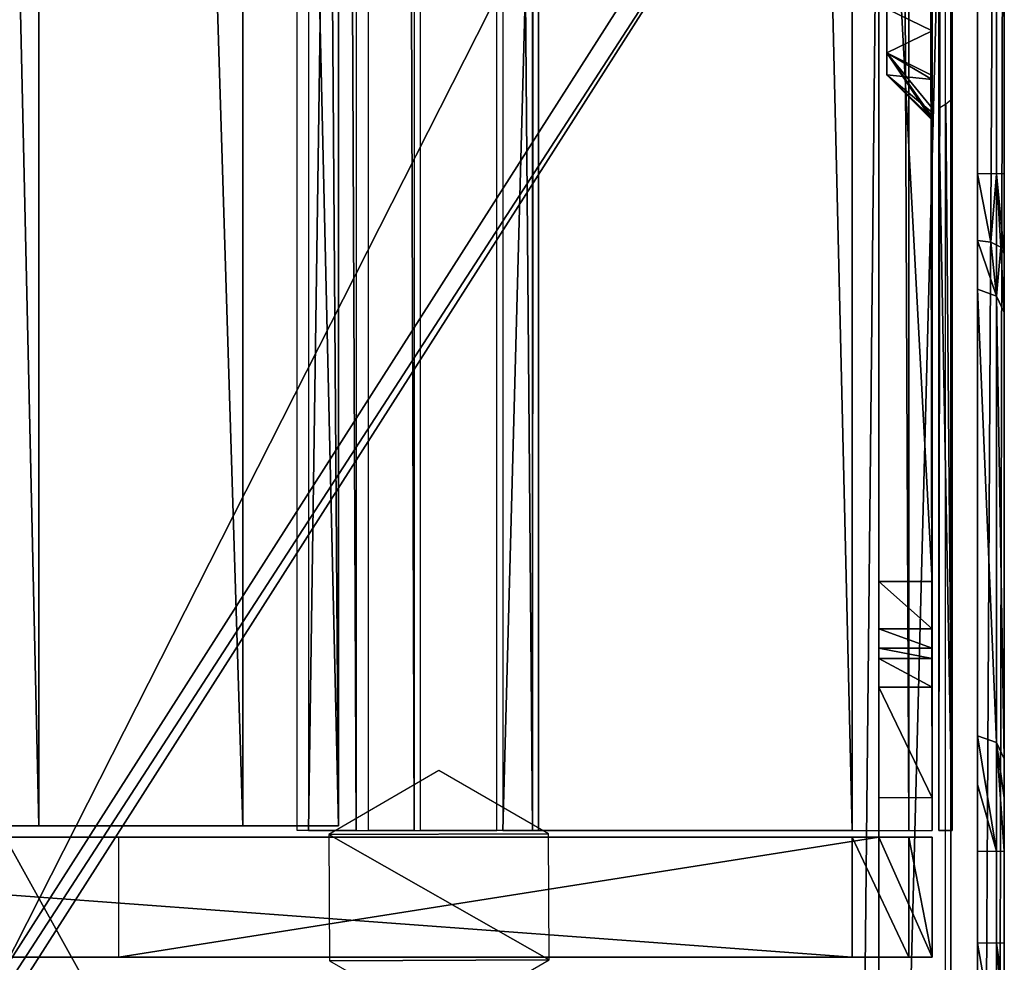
# Model space of a CAD drawing. Header units: millimetres. Extents: x -52 to 137, y -753 to 253.
# Tile 48 of 100: x -1 to 36, y -252 to -217. Entities that reach past the tile are written whole.
import ezdxf

# ---------------------------------------------------------------- set-up
doc = ezdxf.new("R2010")
doc.units = ezdxf.units.MM
doc.header["$LTSCALE"] = 65.185185
for name, color, linetype in [('1081', 7, 'CONTINUOUS'), ('1082', 7, 'CONTINUOUS'), ('1083', 7, 'CONTINUOUS'), ('1084', 7, 'CONTINUOUS'), ('1085', 7, 'CONTINUOUS'), ('1086', 7, 'CONTINUOUS'), ('1087', 7, 'CONTINUOUS'), ('1092', 7, 'CONTINUOUS'), ('1099', 7, 'CONTINUOUS'), ('1100', 7, 'CONTINUOUS'), ('1101', 7, 'CONTINUOUS'), ('1102', 7, 'CONTINUOUS'), ('1103', 7, 'CONTINUOUS'), ('1104', 7, 'CONTINUOUS'), ('1105', 7, 'CONTINUOUS'), ('1110', 7, 'CONTINUOUS'), ('1111', 7, 'CONTINUOUS'), ('1112', 7, 'CONTINUOUS'), ('1113', 7, 'CONTINUOUS'), ('1114', 7, 'CONTINUOUS'), ('1115', 7, 'CONTINUOUS'), ('1116', 7, 'CONTINUOUS'), ('1117', 7, 'CONTINUOUS'), ('1118', 7, 'CONTINUOUS'), ('1254', 7, 'CONTINUOUS'), ('1257', 7, 'CONTINUOUS'), ('1260', 7, 'CONTINUOUS'), ('1261', 7, 'CONTINUOUS'), ('1262', 7, 'CONTINUOUS'), ('1263', 7, 'CONTINUOUS'), ('1264', 7, 'CONTINUOUS'), ('1327', 7, 'CONTINUOUS'), ('1328', 7, 'CONTINUOUS'), ('1329', 7, 'CONTINUOUS'), ('264', 7, 'CONTINUOUS'), ('265', 7, 'CONTINUOUS'), ('266', 7, 'CONTINUOUS'), ('268', 7, 'CONTINUOUS'), ('372', 7, 'CONTINUOUS'), ('373', 7, 'CONTINUOUS'), ('374', 7, 'CONTINUOUS'), ('375', 7, 'CONTINUOUS'), ('376', 7, 'CONTINUOUS'), ('377', 7, 'CONTINUOUS'), ('378', 7, 'CONTINUOUS'), ('383', 7, 'CONTINUOUS'), ('384', 7, 'CONTINUOUS'), ('385', 7, 'CONTINUOUS'), ('395', 7, 'CONTINUOUS'), ('396', 7, 'CONTINUOUS'), ('421', 7, 'CONTINUOUS'), ('422', 7, 'CONTINUOUS'), ('423', 7, 'CONTINUOUS'), ('424', 7, 'CONTINUOUS'), ('435', 7, 'CONTINUOUS'), ('446', 7, 'CONTINUOUS')]:
    doc.layers.add(name, color=color, linetype=linetype)

msp = doc.modelspace()

# ---------------------------------------------------------------- linework, layer by layer
at = {"layer": '1081', "color": 7, "linetype": 'Continuous'}
for points in [[(17.399, 247.5, 41.044), (17.399, -247.5, 41.044), (30.5, 247.5, 41.044), (17.399, 247.5, 41.044)], [(30.5, 247.5, 41.044), (17.399, -247.5, 41.044), (30.5, -247.5, 41.044), (30.5, 247.5, 41.044)]]:
    msp.add_3dface(points, dxfattribs=at)
at = {"layer": '1082', "color": 7, "linetype": 'Continuous'}
for points in [[(30.5, 247.5, 41.044), (30.5, -247.5, 41.044), (32.621, -247.5, 40.166), (30.5, 247.5, 41.044)], [(32.621, 247.5, 40.166), (30.5, 247.5, 41.044), (32.621, -247.5, 40.166), (32.621, 247.5, 40.166)], [(33.5, 247.5, 38.044), (32.621, 247.5, 40.166), (33.5, -247.5, 38.044), (33.5, 247.5, 38.044)], [(33.5, -247.5, 38.044), (32.621, 247.5, 40.166), (32.621, -247.5, 40.166), (33.5, -247.5, 38.044)]]:
    msp.add_3dface(points, dxfattribs=at)
at = {"layer": '1083', "color": 7, "linetype": 'Continuous'}
for points in [[(33.5, 247.5, 38.044), (33.5, -247.5, 38.044), (33.5, 247.5, 36.544), (33.5, 247.5, 38.044)], [(33.5, 247.5, 36.544), (33.5, -247.5, 38.044), (33.5, -247.5, 36.544), (33.5, 247.5, 36.544)]]:
    msp.add_3dface(points, dxfattribs=at)
at = {"layer": '1084', "color": 7, "linetype": 'Continuous'}
for points in [[(33.5, -247.5, 30.544), (33.5, 247.5, 30.544), (33.5, -247.5, 33.544), (33.5, -247.5, 30.544)], [(33.5, -247.5, 33.544), (33.5, 247.5, 30.544), (33.5, 247.5, 33.544), (33.5, -247.5, 33.544)]]:
    msp.add_3dface(points, dxfattribs=at)
at = {"layer": '1085', "color": 7, "linetype": 'Continuous'}
for points in [[(33.5, -247.5, 24.544), (33.5, 247.5, 24.544), (33.5, -247.5, 27.544), (33.5, -247.5, 24.544)], [(33.5, -247.5, 27.544), (33.5, 247.5, 24.544), (33.5, 247.5, 27.544), (33.5, -247.5, 27.544)]]:
    msp.add_3dface(points, dxfattribs=at)
at = {"layer": '1086', "color": 7, "linetype": 'Continuous'}
for points in [[(33.5, -247.5, 18.544), (33.5, 247.5, 18.544), (33.5, -247.5, 21.544), (33.5, -247.5, 18.544)], [(33.5, -247.5, 21.544), (33.5, 247.5, 18.544), (33.5, 247.5, 21.544), (33.5, -247.5, 21.544)]]:
    msp.add_3dface(points, dxfattribs=at)
at = {"layer": '1087', "color": 7, "linetype": 'Continuous'}
for points in [[(33.5, 247.5, 9.544), (33.5, -247.5, 9.544), (33.5, 247.5, 5.784), (33.5, 247.5, 9.544)], [(33.5, 247.5, 5.784), (33.5, -247.5, 9.544), (33.5, -247.5, 5.784), (33.5, 247.5, 5.784)]]:
    msp.add_3dface(points, dxfattribs=at)
at = {"layer": '1092', "color": 7, "linetype": 'Continuous'}
for points in [[(33.5, -220.41, 15.544), (33.5, -247.5, 15.544), (33.5, -220.738, 14.743), (33.5, -220.41, 15.544)], [(33.5, -220.57, 12.544), (33.5, -220.779, 13.2), (33.5, -247.5, 15.544), (33.5, -220.57, 12.544)], [(33.5, -247.5, 12.544), (33.5, -220.57, 12.544), (33.5, -247.5, 15.544), (33.5, -247.5, 12.544)], [(33.5, -247.5, 15.544), (33.5, -220.85, 13.884), (33.5, -220.738, 14.743), (33.5, -247.5, 15.544)], [(33.5, -220.779, 13.2), (33.5, -220.85, 13.884), (33.5, -247.5, 15.544), (33.5, -220.779, 13.2)]]:
    msp.add_3dface(points, dxfattribs=at)
at = {"layer": '1099', "color": 7, "linetype": 'Continuous'}
for points in [[(33.5, -217.5, 10.534), (33.5, -215.665, 11.082), (31.8, -216.675, 12.455), (33.5, -217.5, 10.534)], [(31.8, -218.325, 12.455), (33.5, -217.5, 10.534), (31.8, -216.675, 12.455), (31.8, -218.325, 12.455)], [(33.5, -219.335, 11.082), (33.5, -217.5, 10.534), (31.8, -218.325, 12.455), (33.5, -219.335, 11.082)], [(31.8, -219.15, 13.884), (33.5, -219.335, 11.082), (31.8, -218.325, 12.455), (31.8, -219.15, 13.884)], [(33.5, -220.57, 12.544), (33.5, -219.335, 11.082), (31.8, -219.15, 13.884), (33.5, -220.57, 12.544)], [(33.5, -220.779, 13.2), (33.5, -220.57, 12.544), (31.8, -219.15, 13.884), (33.5, -220.779, 13.2)], [(33.5, -220.85, 13.884), (33.5, -220.779, 13.2), (31.8, -219.15, 13.884), (33.5, -220.85, 13.884)]]:
    msp.add_3dface(points, dxfattribs=at)
at = {"layer": '1100', "color": 7, "linetype": 'Continuous'}
for points in [[(33.5, -215.818, 16.781), (33.5, -217.5, 17.234), (31.8, -216.675, 15.313), (33.5, -215.818, 16.781)], [(31.8, -216.675, 15.313), (33.5, -217.5, 17.234), (31.8, -218.325, 15.313), (31.8, -216.675, 15.313)], [(33.5, -217.5, 17.234), (33.5, -219.182, 16.781), (31.8, -218.325, 15.313), (33.5, -217.5, 17.234)], [(33.5, -220.85, 13.884), (31.8, -219.15, 13.884), (31.8, -218.325, 15.313), (33.5, -220.85, 13.884)], [(33.5, -220.738, 14.743), (33.5, -220.85, 13.884), (31.8, -218.325, 15.313), (33.5, -220.738, 14.743)], [(33.5, -220.41, 15.544), (33.5, -220.738, 14.743), (31.8, -218.325, 15.313), (33.5, -220.41, 15.544)], [(33.5, -219.182, 16.781), (33.5, -220.41, 15.544), (31.8, -218.325, 15.313), (33.5, -219.182, 16.781)]]:
    msp.add_3dface(points, dxfattribs=at)
at = {"layer": '1101', "color": 7, "linetype": 'Continuous'}
for points in [[(33.75, -247.5, 36.544), (34.25, -247.5, 36.044), (34.25, 247.5, 36.044), (33.75, -247.5, 36.544)], [(33.75, 247.5, 36.544), (33.75, -247.5, 36.544), (34.25, 247.5, 36.044), (33.75, 247.5, 36.544)]]:
    msp.add_3dface(points, dxfattribs=at)
at = {"layer": '1102', "color": 7, "linetype": 'Continuous'}
for points in [[(34.25, 247.5, 36.044), (34.25, -247.5, 36.044), (34.25, 247.5, 34.044), (34.25, 247.5, 36.044)], [(34.25, 247.5, 34.044), (34.25, -247.5, 36.044), (34.25, -247.5, 34.044), (34.25, 247.5, 34.044)]]:
    msp.add_3dface(points, dxfattribs=at)
at = {"layer": '1103', "color": 7, "linetype": 'Continuous'}
for points in [[(34.25, -247.5, 28.044), (34.25, 247.5, 28.044), (34.25, -247.5, 30.044), (34.25, -247.5, 28.044)], [(34.25, -247.5, 30.044), (34.25, 247.5, 28.044), (34.25, 247.5, 30.044), (34.25, -247.5, 30.044)]]:
    msp.add_3dface(points, dxfattribs=at)
at = {"layer": '1104', "color": 7, "linetype": 'Continuous'}
for points in [[(34.25, -247.5, 22.044), (34.25, 247.5, 22.044), (34.25, -247.5, 24.044), (34.25, -247.5, 22.044)], [(34.25, -247.5, 24.044), (34.25, 247.5, 22.044), (34.25, 247.5, 24.044), (34.25, -247.5, 24.044)]]:
    msp.add_3dface(points, dxfattribs=at)
at = {"layer": '1105', "color": 7, "linetype": 'Continuous'}
for points in [[(34.25, -247.5, 18.044), (34.25, 217.5, 17.234), (34.25, 247.5, 18.044), (34.25, -247.5, 18.044)], [(34.25, -247.5, 18.044), (34.25, 72.5, 17.234), (34.25, 217.5, 17.234), (34.25, -247.5, 18.044)], [(34.25, 71.088, 16.922), (34.25, 72.5, 17.234), (34.25, -247.5, 18.044), (34.25, 71.088, 16.922)], [(34.25, -72.5, 17.234), (34.25, 71.088, 16.922), (34.25, -247.5, 18.044), (34.25, -72.5, 17.234)], [(34.25, -73.912, 16.922), (34.25, -72.5, 17.234), (34.25, -247.5, 18.044), (34.25, -73.912, 16.922)], [(34.25, -75.061, 16.044), (34.25, -73.912, 16.922), (34.25, -247.5, 18.044), (34.25, -75.061, 16.044)], [(34.25, -216.088, 16.922), (34.25, -75.061, 16.044), (34.25, -217.5, 17.234), (34.25, -216.088, 16.922)], [(34.25, -217.5, 17.234), (34.25, -75.061, 16.044), (34.25, -247.5, 18.044), (34.25, -217.5, 17.234)], [(34.25, -218.912, 16.922), (34.25, -217.5, 17.234), (34.25, -247.5, 18.044), (34.25, -218.912, 16.922)], [(34.25, -220.061, 16.044), (34.25, -218.912, 16.922), (34.25, -247.5, 18.044), (34.25, -220.061, 16.044)], [(34.25, -247.5, 16.044), (34.25, -220.061, 16.044), (34.25, -247.5, 18.044), (34.25, -247.5, 16.044)]]:
    msp.add_3dface(points, dxfattribs=at)
at = {"layer": '1110', "color": 7, "linetype": 'Continuous'}
for points in [[(34.25, -220.061, 16.044), (34.25, -247.5, 16.044), (34.008, -220.246, 15.803), (34.25, -220.061, 16.044)], [(34.008, -220.246, 15.803), (34.25, -247.5, 16.044), (33.75, -220.41, 15.544), (34.008, -220.246, 15.803)], [(33.75, -220.41, 15.544), (34.25, -247.5, 16.044), (33.75, -247.5, 15.544), (33.75, -220.41, 15.544)]]:
    msp.add_3dface(points, dxfattribs=at)
at = {"layer": '1111', "color": 7, "linetype": 'Continuous'}
for points in [[(34.25, -247.5, 10.044), (34.25, 247.5, 10.044), (34.25, -217.5, 10.534), (34.25, -247.5, 10.044)], [(34.25, -217.5, 10.534), (34.25, 247.5, 10.044), (34.25, -72.5, 10.534), (34.25, -217.5, 10.534)], [(34.25, -215.91, 10.937), (34.25, -217.5, 10.534), (34.25, -72.5, 10.534), (34.25, -215.91, 10.937)], [(34.25, -247.5, 12.044), (34.25, -247.5, 10.044), (34.25, -217.5, 10.534), (34.25, -247.5, 12.044)], [(34.25, -219.09, 10.937), (34.25, -247.5, 12.044), (34.25, -217.5, 10.534), (34.25, -219.09, 10.937)], [(34.25, -220.299, 12.044), (34.25, -247.5, 12.044), (34.25, -219.09, 10.937), (34.25, -220.299, 12.044)]]:
    msp.add_3dface(points, dxfattribs=at)
at = {"layer": '1112', "color": 7, "linetype": 'Continuous'}
for points in [[(34.25, 247.5, 10.044), (34.25, -247.5, 10.044), (33.75, 247.5, 9.544), (34.25, 247.5, 10.044)], [(33.75, 247.5, 9.544), (34.25, -247.5, 10.044), (33.75, -247.5, 9.544), (33.75, 247.5, 9.544)]]:
    msp.add_3dface(points, dxfattribs=at)
at = {"layer": '1113', "color": 7, "linetype": 'Continuous'}
for points in [[(31.5, -247.5, 36.544), (31.5, 247.5, 36.544), (31.5, -247.5, 5.784), (31.5, -247.5, 36.544)], [(31.5, -247.5, 5.784), (31.5, 247.5, 36.544), (31.5, 247.5, 5.784), (31.5, -247.5, 5.784)]]:
    msp.add_3dface(points, dxfattribs=at)
at = {"layer": '1114', "color": 7, "linetype": 'Continuous'}
for points in [[(30.5, 247.5, 37.544), (30.5, -247.5, 37.544), (18.734, 247.5, 37.544), (30.5, 247.5, 37.544)], [(18.734, 247.5, 37.544), (30.5, -247.5, 37.544), (18.734, -247.5, 37.544), (18.734, 247.5, 37.544)]]:
    msp.add_3dface(points, dxfattribs=at)
at = {"layer": '1115', "color": 7, "linetype": 'Continuous'}
for points in [[(18.508, -247.5, 37.491), (18.508, 247.5, 37.491), (18.734, 247.5, 37.544), (18.508, -247.5, 37.491)], [(18.734, -247.5, 37.544), (18.508, -247.5, 37.491), (18.734, 247.5, 37.544), (18.734, -247.5, 37.544)]]:
    msp.add_3dface(points, dxfattribs=at)
at = {"layer": '1116', "color": 7, "linetype": 'Continuous'}
for points in [[(18.508, 247.5, 37.491), (18.508, -247.5, 37.491), (14.305, 247.5, 35.363), (18.508, 247.5, 37.491)], [(14.305, 247.5, 35.363), (18.508, -247.5, 37.491), (14.305, -247.5, 35.363), (14.305, 247.5, 35.363)]]:
    msp.add_3dface(points, dxfattribs=at)
at = {"layer": '1117', "color": 7, "linetype": 'Continuous'}
for points in [[(14.075, 247.5, 35.122), (14.075, -247.5, 35.122), (12.355, 247.5, 31.299), (14.075, 247.5, 35.122)], [(12.355, 247.5, 31.299), (14.075, -247.5, 35.122), (12.355, -247.5, 31.299), (12.355, 247.5, 31.299)]]:
    msp.add_3dface(points, dxfattribs=at)
at = {"layer": '1118', "color": 7, "linetype": 'Continuous'}
for points in [[(9.684, -247.5, 31.004), (9.684, 247.5, 31.004), (11.899, -247.5, 31.004), (9.684, -247.5, 31.004)], [(11.899, -247.5, 31.004), (9.684, 247.5, 31.004), (11.899, 247.5, 31.004), (11.899, -247.5, 31.004)]]:
    msp.add_3dface(points, dxfattribs=at)
at = {"layer": '1254', "color": 7, "linetype": 'Continuous'}
for points in [[(31.5, 247, 5.284), (31.5, -200.874, -65.138), (31.5, -238.161, -65.138), (31.5, 247, 5.284)], [(31.5, -247, 5.284), (31.5, 247, 5.284), (31.5, -247, -30.454), (31.5, -247, 5.284)], [(31.5, -247, -30.454), (31.5, 247, 5.284), (31.5, -246.809, -31.411), (31.5, -247, -30.454)], [(31.5, -246.809, -31.411), (31.5, 247, 5.284), (31.5, -246.268, -32.222), (31.5, -246.809, -31.411)], [(31.5, -246.268, -32.222), (31.5, 247, 5.284), (31.5, -242.126, -36.364), (31.5, -246.268, -32.222)], [(31.5, -242.126, -36.364), (31.5, 247, 5.284), (31.5, -241.042, -37.987), (31.5, -242.126, -36.364)], [(31.5, -241.042, -37.987), (31.5, 247, 5.284), (31.5, -240.661, -39.9), (31.5, -241.042, -37.987)], [(31.5, -240.661, -39.9), (31.5, 247, 5.284), (31.5, -240.661, -62.638), (31.5, -240.661, -39.9)], [(31.5, -240.661, -62.638), (31.5, 247, 5.284), (31.5, -239.929, -64.406), (31.5, -240.661, -62.638)], [(31.5, -239.929, -64.406), (31.5, 247, 5.284), (31.5, -238.161, -65.138), (31.5, -239.929, -64.406)]]:
    msp.add_3dface(points, dxfattribs=at)
at = {"layer": '1257', "color": 7, "linetype": 'Continuous'}
for points in [[(33.5, 247, 5.284), (33.5, -247, 5.284), (33.5, 247, -30.454), (33.5, 247, 5.284)], [(33.5, 247, -30.454), (33.5, -247, 5.284), (33.5, 246.809, -31.411), (33.5, 247, -30.454)], [(33.5, 246.809, -31.411), (33.5, -247, 5.284), (33.5, 246.268, -32.222), (33.5, 246.809, -31.411)], [(33.5, 246.268, -32.222), (33.5, -247, 5.284), (33.5, 242.126, -36.364), (33.5, 246.268, -32.222)], [(33.5, 242.126, -36.364), (33.5, -247, 5.284), (33.5, 241.042, -37.987), (33.5, 242.126, -36.364)], [(33.5, 241.042, -37.987), (33.5, -247, 5.284), (33.5, 240.661, -39.9), (33.5, 241.042, -37.987)], [(33.5, 240.661, -39.9), (33.5, -247, 5.284), (33.5, 240.661, -62.638), (33.5, 240.661, -39.9)], [(33.5, 240.661, -62.638), (33.5, -247, 5.284), (33.5, 239.929, -64.406), (33.5, 240.661, -62.638)], [(33.5, 239.929, -64.406), (33.5, -247, 5.284), (33.5, 238.161, -65.138), (33.5, 239.929, -64.406)], [(33.5, 238.161, -65.138), (33.5, -247, 5.284), (33.5, 200.874, -65.138), (33.5, 238.161, -65.138)], [(33.5, 200.874, -65.138), (33.5, -247, 5.284), (33.5, 198.375, -65.81), (33.5, 200.874, -65.138)], [(33.5, 198.375, -65.81), (33.5, -247, 5.284), (33.5, 196.544, -67.638), (33.5, 198.375, -65.81)], [(33.5, 196.544, -67.638), (33.5, -247, 5.284), (33.5, 158, -100.75), (33.5, 196.544, -67.638)], [(33.5, 158, -100.75), (33.5, -247, 5.284), (33.5, 155.236, -102.202), (33.5, 158, -100.75)], [(33.5, 155.236, -102.202), (33.5, -247, 5.284), (33.5, 154.842, -105.254), (33.5, 155.236, -102.202)], [(33.5, 154.842, -105.254), (33.5, -247, 5.284), (33.5, 0, -100.75), (33.5, 154.842, -105.254)], [(33.5, 0, -100.75), (33.5, -247, 5.284), (33.5, -2.764, -102.202), (33.5, 0, -100.75)], [(33.5, -2.764, -102.202), (33.5, -247, 5.284), (33.5, -3.158, -105.254), (33.5, -2.764, -102.202)], [(33.5, -3.158, -105.254), (33.5, -247, 5.284), (33.5, -155.236, -102.202), (33.5, -3.158, -105.254)], [(33.5, -155.236, -102.202), (33.5, -247, 5.284), (33.5, -158, -100.75), (33.5, -155.236, -102.202)], [(33.5, -158, -100.75), (33.5, -247, 5.284), (33.5, -160.764, -102.202), (33.5, -158, -100.75)], [(33.5, -160.764, -102.202), (33.5, -247, 5.284), (33.5, -161.158, -105.254), (33.5, -160.764, -102.202)], [(33.5, -247, 5.284), (33.5, -196.544, -67.638), (33.5, -161.158, -105.254), (33.5, -247, 5.284)], [(33.5, -198.375, -65.81), (33.5, -196.544, -67.638), (33.5, -247, 5.284), (33.5, -198.375, -65.81)], [(33.5, -200.874, -65.138), (33.5, -198.375, -65.81), (33.5, -247, 5.284), (33.5, -200.874, -65.138)], [(33.5, -238.161, -65.138), (33.5, -200.874, -65.138), (33.5, -240.661, -39.9), (33.5, -238.161, -65.138)], [(33.5, -240.661, -39.9), (33.5, -200.874, -65.138), (33.5, -247, 5.284), (33.5, -240.661, -39.9)], [(33.5, -239.929, -64.406), (33.5, -238.161, -65.138), (33.5, -240.661, -39.9), (33.5, -239.929, -64.406)], [(33.5, -240.661, -62.638), (33.5, -239.929, -64.406), (33.5, -240.661, -39.9), (33.5, -240.661, -62.638)], [(33.5, -241.042, -37.987), (33.5, -240.661, -39.9), (33.5, -247, 5.284), (33.5, -241.042, -37.987)], [(33.5, -242.126, -36.364), (33.5, -241.042, -37.987), (33.5, -247, 5.284), (33.5, -242.126, -36.364)], [(33.5, -246.268, -32.222), (33.5, -242.126, -36.364), (33.5, -247, 5.284), (33.5, -246.268, -32.222)], [(33.5, -246.809, -31.411), (33.5, -246.268, -32.222), (33.5, -247, 5.284), (33.5, -246.809, -31.411)], [(33.5, -247, -30.454), (33.5, -246.809, -31.411), (33.5, -247, 5.284), (33.5, -247, -30.454)]]:
    msp.add_3dface(points, dxfattribs=at)
at = {"layer": '1260', "color": 7, "linetype": 'Continuous'}
for points in [[(31.5, -238.161, -65.138), (31.5, -200.874, -65.138), (33.5, -238.161, -65.138), (31.5, -238.161, -65.138)], [(33.5, -238.161, -65.138), (31.5, -200.874, -65.138), (33.5, -200.874, -65.138), (33.5, -238.161, -65.138)]]:
    msp.add_3dface(points, dxfattribs=at)
at = {"layer": '1261', "color": 7, "linetype": 'Continuous'}
for points in [[(31.5, -239.929, -64.406), (31.5, -238.161, -65.138), (33.5, -239.929, -64.406), (31.5, -239.929, -64.406)], [(31.5, -238.161, -65.138), (33.5, -238.161, -65.138), (33.5, -239.929, -64.406), (31.5, -238.161, -65.138)], [(31.5, -240.661, -62.638), (31.5, -239.929, -64.406), (33.5, -240.661, -62.638), (31.5, -240.661, -62.638)], [(31.5, -239.929, -64.406), (33.5, -239.929, -64.406), (33.5, -240.661, -62.638), (31.5, -239.929, -64.406)]]:
    msp.add_3dface(points, dxfattribs=at)
at = {"layer": '1262', "color": 7, "linetype": 'Continuous'}
for points in [[(31.5, -240.661, -39.9), (31.5, -240.661, -62.638), (33.5, -240.661, -39.9), (31.5, -240.661, -39.9)], [(31.5, -240.661, -62.638), (33.5, -240.661, -62.638), (33.5, -240.661, -39.9), (31.5, -240.661, -62.638)]]:
    msp.add_3dface(points, dxfattribs=at)
at = {"layer": '1263', "color": 7, "linetype": 'Continuous'}
for points in [[(31.5, -241.042, -37.987), (31.5, -240.661, -39.9), (33.5, -241.042, -37.987), (31.5, -241.042, -37.987)], [(31.5, -240.661, -39.9), (33.5, -240.661, -39.9), (33.5, -241.042, -37.987), (31.5, -240.661, -39.9)], [(31.5, -242.126, -36.364), (31.5, -241.042, -37.987), (33.5, -242.126, -36.364), (31.5, -242.126, -36.364)], [(31.5, -241.042, -37.987), (33.5, -241.042, -37.987), (33.5, -242.126, -36.364), (31.5, -241.042, -37.987)]]:
    msp.add_3dface(points, dxfattribs=at)
at = {"layer": '1264', "color": 7, "linetype": 'Continuous'}
for points in [[(31.5, -246.268, -32.222), (31.5, -242.126, -36.364), (33.5, -246.268, -32.222), (31.5, -246.268, -32.222)], [(31.5, -242.126, -36.364), (33.5, -242.126, -36.364), (33.5, -246.268, -32.222), (31.5, -242.126, -36.364)]]:
    msp.add_3dface(points, dxfattribs=at)
at = {"layer": '1327', "color": 7, "linetype": 'Continuous'}
for points in [[(34.2, -182.602, -98.46), (34.2, -317.512, -98.46), (34.2, -192.456, -65.21), (34.2, -182.602, -98.46)], [(34.2, -192.456, -65.21), (34.2, -317.512, -98.46), (34.2, -196.299, -61.367), (34.2, -192.456, -65.21)], [(34.2, -196.299, -61.367), (34.2, -317.512, -98.46), (34.2, -201.549, -59.96), (34.2, -196.299, -61.367)], [(34.2, -201.549, -59.96), (34.2, -317.512, -98.46), (34.2, -222.87, -59.96), (34.2, -201.549, -59.96)], [(34.2, -222.87, -59.96), (34.2, -317.512, -98.46), (34.2, -225.369, -59.289), (34.2, -222.87, -59.96)], [(34.2, -225.369, -59.289), (34.2, -317.512, -98.46), (34.2, -227.2, -57.46), (34.2, -225.369, -59.289)], [(34.2, -227.2, -57.46), (34.2, -317.512, -98.46), (34.2, -274.631, -59.289), (34.2, -227.2, -57.46)], [(34.2, -243.943, -28.46), (34.2, -227.2, -57.46), (34.2, -272.8, -57.46), (34.2, -243.943, -28.46)], [(34.2, -272.8, -57.46), (34.2, -227.2, -57.46), (34.2, -274.631, -59.289), (34.2, -272.8, -57.46)], [(34.2, -245.774, -26.631), (34.2, -243.943, -28.46), (34.2, -272.8, -57.46), (34.2, -245.774, -26.631)], [(34.2, -248.274, -25.96), (34.2, -245.774, -26.631), (34.2, -272.8, -57.46), (34.2, -248.274, -25.96)], [(34.2, -251.726, -25.96), (34.2, -248.274, -25.96), (34.2, -272.8, -57.46), (34.2, -251.726, -25.96)], [(34.2, -254.226, -26.631), (34.2, -251.726, -25.96), (34.2, -272.8, -57.46), (34.2, -254.226, -26.631)]]:
    msp.add_3dface(points, dxfattribs=at)
at = {"layer": '1328', "color": 7, "linetype": 'Continuous'}
for points in [[(-34.2, -182.602, -98.46), (-34.2, -317.512, -98.46), (34.2, -182.602, -98.46), (-34.2, -182.602, -98.46)], [(34.2, -182.602, -98.46), (-34.2, -317.512, -98.46), (34.2, -317.512, -98.46), (34.2, -182.602, -98.46)]]:
    msp.add_3dface(points, dxfattribs=at)
at = {"layer": '1329', "color": 7, "linetype": 'Continuous'}
for points in [[(19.108, -247.619, -95.46), (15, -245.25, -95.46), (10.874, -247.65, -95.46), (19.108, -247.619, -95.46)], [(19.126, -252.35, -95.46), (19.108, -247.619, -95.46), (10.874, -247.65, -95.46), (19.126, -252.35, -95.46)], [(10.892, -252.381, -95.46), (19.126, -252.35, -95.46), (10.874, -247.65, -95.46), (10.892, -252.381, -95.46)], [(15, -254.75, -95.46), (19.126, -252.35, -95.46), (10.892, -252.381, -95.46), (15, -254.75, -95.46)]]:
    msp.add_3dface(points, dxfattribs=at)
at = {"layer": '264', "color": 7, "linetype": 'Continuous'}
for points in [[(0, 246.83, 39.804), (-11.231, 246.83, 35.689), (0, -247.32, 39.804), (0, 246.83, 39.804)], [(0, -247.32, 39.804), (-11.231, 246.83, 35.689), (-11.231, -247.32, 35.689), (0, -247.32, 39.804)], [(11.231, 246.83, 35.689), (0, 246.83, 39.804), (11.231, -247.32, 35.689), (11.231, 246.83, 35.689)], [(11.231, -247.32, 35.689), (0, 246.83, 39.804), (0, -247.32, 39.804), (11.231, -247.32, 35.689)]]:
    msp.add_3dface(points, dxfattribs=at)
at = {"layer": '265', "color": 7, "linetype": 'Continuous'}
for points in [[(11.231, 246.83, 35.689), (11.231, -247.32, 35.689), (7.64, 246.83, 27.704), (11.231, 246.83, 35.689)], [(7.64, 246.83, 27.704), (11.231, -247.32, 35.689), (7.64, -247.32, 27.704), (7.64, 246.83, 27.704)]]:
    msp.add_3dface(points, dxfattribs=at)
at = {"layer": '266', "color": 7, "linetype": 'Continuous'}
for points in [[(7.64, 246.83, 27.704), (7.64, -247.32, 27.704), (-7.64, 246.83, 27.704), (7.64, 246.83, 27.704)], [(-7.64, 246.83, 27.704), (7.64, -247.32, 27.704), (-7.64, -247.32, 27.704), (-7.64, 246.83, 27.704)]]:
    msp.add_3dface(points, dxfattribs=at)
at = {"layer": '268', "color": 7, "linetype": 'Continuous'}
for points in [[(10.108, 247.5, 37.416), (10.108, -247.5, 37.416), (17.173, 247.5, 40.991), (10.108, 247.5, 37.416)], [(17.173, 247.5, 40.991), (10.108, -247.5, 37.416), (17.173, -247.5, 40.991), (17.173, 247.5, 40.991)]]:
    msp.add_3dface(points, dxfattribs=at)
at = {"layer": '372', "color": 7, "linetype": 'Continuous'}
for points in [[(33.5, -247.75, -31.96), (33.5, -247.75, 38.04), (33.5, -252.25, -31.96), (33.5, -247.75, -31.96)], [(33.5, -252.25, -31.96), (33.5, -247.75, 38.04), (33.5, -252.25, 38.04), (33.5, -252.25, -31.96)]]:
    msp.add_3dface(points, dxfattribs=at)
at = {"layer": '373', "color": 7, "linetype": 'Continuous'}
for points in [[(-32.621, -247.75, 40.161), (33.5, -247.75, 38.04), (-33.5, -247.75, 38.04), (-32.621, -247.75, 40.161)], [(-33.5, -247.75, 38.04), (33.5, -247.75, 38.04), (3, -247.75, 34.04), (-33.5, -247.75, 38.04)], [(-3, -247.75, 34.04), (-33.5, -247.75, 38.04), (3, -247.75, 34.04), (-3, -247.75, 34.04)], [(32.621, -247.75, 40.161), (33.5, -247.75, 38.04), (-32.621, -247.75, 40.161), (32.621, -247.75, 40.161)], [(-30.5, -247.75, 41.04), (32.621, -247.75, 40.161), (-32.621, -247.75, 40.161), (-30.5, -247.75, 41.04)], [(30.5, -247.75, 41.04), (32.621, -247.75, 40.161), (-30.5, -247.75, 41.04), (30.5, -247.75, 41.04)], [(3, -247.75, 34.04), (33.5, -247.75, 38.04), (31.5, -247.75, 22.04), (3, -247.75, 34.04)], [(3, -247.75, 22.04), (3, -247.75, 34.04), (31.5, -247.75, 22.04), (3, -247.75, 22.04)], [(33.5, -247.75, 38.04), (33.5, -247.75, -31.96), (31.5, -247.75, 22.04), (33.5, -247.75, 38.04)], [(31.5, -247.75, 22.04), (33.5, -247.75, -31.96), (31.5, -247.75, -31.96), (31.5, -247.75, 22.04)]]:
    msp.add_3dface(points, dxfattribs=at)
at = {"layer": '374', "color": 7, "linetype": 'Continuous'}
for points in [[(32.621, -247.75, 40.161), (30.5, -247.75, 41.04), (32.621, -252.25, 40.161), (32.621, -247.75, 40.161)], [(32.621, -252.25, 40.161), (30.5, -247.75, 41.04), (30.5, -252.25, 41.04), (32.621, -252.25, 40.161)], [(33.5, -252.25, 38.04), (33.5, -247.75, 38.04), (32.621, -247.75, 40.161), (33.5, -252.25, 38.04)], [(33.5, -252.25, 38.04), (32.621, -247.75, 40.161), (32.621, -252.25, 40.161), (33.5, -252.25, 38.04)]]:
    msp.add_3dface(points, dxfattribs=at)
at = {"layer": '375', "color": 7, "linetype": 'Continuous'}
for points in [[(33.5, -252.25, 38.04), (32.621, -252.25, 40.161), (-33.5, -252.25, 38.04), (33.5, -252.25, 38.04)], [(-3, -252.25, 34.04), (33.5, -252.25, 38.04), (-33.5, -252.25, 38.04), (-3, -252.25, 34.04)], [(-33.5, -252.25, 38.04), (32.621, -252.25, 40.161), (-32.621, -252.25, 40.161), (-33.5, -252.25, 38.04)], [(32.621, -252.25, 40.161), (30.5, -252.25, 41.04), (-32.621, -252.25, 40.161), (32.621, -252.25, 40.161)], [(-32.621, -252.25, 40.161), (30.5, -252.25, 41.04), (-30.5, -252.25, 41.04), (-32.621, -252.25, 40.161)], [(3, -252.25, 34.04), (33.5, -252.25, 38.04), (-3, -252.25, 34.04), (3, -252.25, 34.04)], [(31.5, -252.25, 22.04), (33.5, -252.25, 38.04), (3, -252.25, 22.04), (31.5, -252.25, 22.04)], [(3, -252.25, 22.04), (33.5, -252.25, 38.04), (3, -252.25, 34.04), (3, -252.25, 22.04)], [(33.5, -252.25, -31.96), (33.5, -252.25, 38.04), (31.5, -252.25, -31.96), (33.5, -252.25, -31.96)], [(31.5, -252.25, -31.96), (33.5, -252.25, 38.04), (31.5, -252.25, 22.04), (31.5, -252.25, -31.96)]]:
    msp.add_3dface(points, dxfattribs=at)
at = {"layer": '376', "color": 7, "linetype": 'Continuous'}
for points in [[(33.5, -247.75, -31.96), (33.5, -252.25, -31.96), (31.5, -247.75, -31.96), (33.5, -247.75, -31.96)], [(31.5, -247.75, -31.96), (33.5, -252.25, -31.96), (31.5, -252.25, -31.96), (31.5, -247.75, -31.96)]]:
    msp.add_3dface(points, dxfattribs=at)
at = {"layer": '377', "color": 7, "linetype": 'Continuous'}
for points in [[(31.5, -247.75, 22.04), (31.5, -247.75, -31.96), (31.5, -252.25, 22.04), (31.5, -247.75, 22.04)], [(31.5, -247.75, -31.96), (31.5, -252.25, -31.96), (31.5, -252.25, 22.04), (31.5, -247.75, -31.96)]]:
    msp.add_3dface(points, dxfattribs=at)
at = {"layer": '378', "color": 7, "linetype": 'Continuous'}
for points in [[(3, -247.75, 22.04), (31.5, -247.75, 22.04), (3, -252.25, 22.04), (3, -247.75, 22.04)], [(31.5, -247.75, 22.04), (31.5, -252.25, 22.04), (3, -252.25, 22.04), (31.5, -247.75, 22.04)]]:
    msp.add_3dface(points, dxfattribs=at)
at = {"layer": '383', "color": 7, "linetype": 'Continuous'}
for points in [[(30.5, -247.75, 41.04), (-30.5, -247.75, 41.04), (30.5, -252.25, 41.04), (30.5, -247.75, 41.04)], [(30.5, -252.25, 41.04), (-30.5, -247.75, 41.04), (-30.5, -252.25, 41.04), (30.5, -252.25, 41.04)]]:
    msp.add_3dface(points, dxfattribs=at)
at = {"layer": '384', "color": 7, "linetype": 'Continuous'}
for points in [[(-31.5, -300, -95.789), (-30.5, -300, -95.789), (31.5, -202.887, -95.789), (-31.5, -300, -95.789)], [(-30.5, -202.887, -95.789), (-31.5, -300, -95.789), (30.5, -202.887, -95.789), (-30.5, -202.887, -95.789)], [(30.5, -202.887, -95.789), (-31.5, -300, -95.789), (31.5, -202.887, -95.789), (30.5, -202.887, -95.789)], [(-30.5, -300, -95.789), (30.5, -300, -95.789), (31.5, -202.887, -95.789), (-30.5, -300, -95.789)], [(30.5, -300, -95.789), (31.5, -300, -95.789), (31.5, -202.887, -95.789), (30.5, -300, -95.789)]]:
    msp.add_3dface(points, dxfattribs=at)
at = {"layer": '385', "color": 7, "linetype": 'Continuous'}
for points in [[(31.5, -202.887, -95.789), (31.5, -300, -95.789), (31.5, -202.887, -89.289), (31.5, -202.887, -95.789)], [(31.5, -202.887, -89.289), (31.5, -300, -95.789), (31.5, -300, -89.289), (31.5, -202.887, -89.289)]]:
    msp.add_3dface(points, dxfattribs=at)
at = {"layer": '395', "color": 7, "linetype": 'Continuous'}
for points in [[(31.5, -202.887, -89.289), (31.5, -300, -89.289), (34, -202.887, -89.289), (31.5, -202.887, -89.289)], [(34, -202.887, -89.289), (31.5, -300, -89.289), (34, -300, -89.289), (34, -202.887, -89.289)]]:
    msp.add_3dface(points, dxfattribs=at)
at = {"layer": '396', "color": 7, "linetype": 'Continuous'}
for points in [[(36.2, -313.47, -99.46), (36.2, -186.644, -99.46), (36.2, -306.678, -65.71), (36.2, -313.47, -99.46)], [(36.2, -306.678, -65.71), (36.2, -186.644, -99.46), (36.2, -303.199, -62.236), (36.2, -306.678, -65.71)], [(36.2, -303.199, -62.236), (36.2, -186.644, -99.46), (36.2, -298.451, -60.96), (36.2, -303.199, -62.236)], [(36.2, -298.451, -60.96), (36.2, -186.644, -99.46), (36.2, -277.13, -60.96), (36.2, -298.451, -60.96)], [(36.2, -277.13, -60.96), (36.2, -186.644, -99.46), (36.2, -274.131, -60.154), (36.2, -277.13, -60.96)], [(36.2, -274.131, -60.154), (36.2, -186.644, -99.46), (36.2, -271.934, -57.96), (36.2, -274.131, -60.154)], [(36.2, -271.934, -57.96), (36.2, -186.644, -99.46), (36.2, -228.066, -57.96), (36.2, -271.934, -57.96)], [(36.2, -228.066, -57.96), (36.2, -186.644, -99.46), (36.2, -225.869, -60.154), (36.2, -228.066, -57.96)], [(36.2, -225.869, -60.154), (36.2, -186.644, -99.46), (36.2, -222.87, -60.96), (36.2, -225.869, -60.154)], [(36.2, -222.87, -60.96), (36.2, -186.644, -99.46), (36.2, -201.549, -60.96), (36.2, -222.87, -60.96)], [(36.2, -255.191, -28.96), (36.2, -271.934, -57.96), (36.2, -228.066, -57.96), (36.2, -255.191, -28.96)], [(36.2, -253.726, -27.497), (36.2, -255.191, -28.96), (36.2, -228.066, -57.96), (36.2, -253.726, -27.497)], [(36.2, -251.726, -26.96), (36.2, -253.726, -27.497), (36.2, -228.066, -57.96), (36.2, -251.726, -26.96)], [(36.2, -248.274, -26.96), (36.2, -251.726, -26.96), (36.2, -228.066, -57.96), (36.2, -248.274, -26.96)], [(36.2, -246.274, -27.497), (36.2, -248.274, -26.96), (36.2, -228.066, -57.96), (36.2, -246.274, -27.497)], [(36.2, -244.809, -28.96), (36.2, -246.274, -27.497), (36.2, -228.066, -57.96), (36.2, -244.809, -28.96)]]:
    msp.add_3dface(points, dxfattribs=at)
at = {"layer": '421', "color": 7, "linetype": 'Continuous'}
for points in [[(35.2, -243.943, -28.46), (35.2, -245.774, -26.63), (35.907, -248.274, -26.253), (35.2, -243.943, -28.46)], [(35.907, -244.197, -28.606), (35.2, -243.943, -28.46), (35.907, -248.274, -26.253), (35.907, -244.197, -28.606)], [(36.2, -248.274, -26.96), (36.2, -246.274, -27.497), (35.907, -244.197, -28.606), (36.2, -248.274, -26.96)], [(36.2, -248.274, -26.96), (35.907, -244.197, -28.606), (35.907, -248.274, -26.253), (36.2, -248.274, -26.96)], [(36.2, -246.274, -27.497), (36.2, -244.809, -28.96), (35.907, -244.197, -28.606), (36.2, -246.274, -27.497)], [(35.2, -245.774, -26.63), (35.2, -248.274, -25.96), (35.907, -248.274, -26.253), (35.2, -245.774, -26.63)]]:
    msp.add_3dface(points, dxfattribs=at)
at = {"layer": '422', "color": 7, "linetype": 'Continuous'}
for points in [[(35.2, -225.37, -59.29), (35.7, -225.437, -59.406), (35.2, -222.87, -59.96), (35.2, -225.37, -59.29)], [(35.2, -222.87, -59.96), (35.7, -225.437, -59.406), (35.907, -222.87, -60.253), (35.2, -222.87, -59.96)], [(35.7, -225.437, -59.406), (36.066, -225.62, -59.723), (35.907, -222.87, -60.253), (35.7, -225.437, -59.406)], [(36.2, -225.869, -60.154), (36.2, -222.87, -60.96), (35.907, -222.87, -60.253), (36.2, -225.869, -60.154)], [(36.066, -225.62, -59.723), (36.2, -225.869, -60.154), (35.907, -222.87, -60.253), (36.066, -225.62, -59.723)], [(35.2, -227.2, -57.46), (35.907, -227.454, -57.606), (35.2, -225.37, -59.29), (35.2, -227.2, -57.46)], [(35.2, -225.37, -59.29), (35.907, -227.454, -57.606), (35.7, -225.437, -59.406), (35.2, -225.37, -59.29)], [(35.7, -225.437, -59.406), (35.907, -227.454, -57.606), (36.066, -225.62, -59.723), (35.7, -225.437, -59.406)], [(35.907, -227.454, -57.606), (36.2, -228.066, -57.96), (36.066, -225.62, -59.723), (35.907, -227.454, -57.606)], [(36.2, -228.066, -57.96), (36.2, -225.869, -60.154), (36.066, -225.62, -59.723), (36.2, -228.066, -57.96)]]:
    msp.add_3dface(points, dxfattribs=at)
at = {"layer": '423', "color": 7, "linetype": 'Continuous'}
for points in [[(35.2, -243.943, -28.46), (35.907, -244.197, -28.606), (35.2, -227.2, -57.46), (35.2, -243.943, -28.46)], [(35.2, -227.2, -57.46), (35.907, -244.197, -28.606), (35.907, -227.454, -57.606), (35.2, -227.2, -57.46)], [(36.2, -244.809, -28.96), (36.2, -228.066, -57.96), (35.907, -227.454, -57.606), (36.2, -244.809, -28.96)], [(35.907, -244.197, -28.606), (36.2, -244.809, -28.96), (35.907, -227.454, -57.606), (35.907, -244.197, -28.606)]]:
    msp.add_3dface(points, dxfattribs=at)
at = {"layer": '424', "color": 7, "linetype": 'Continuous'}
for points in [[(35.2, -254.226, -26.63), (35.907, -255.803, -28.606), (35.2, -251.726, -25.96), (35.2, -254.226, -26.63)], [(35.2, -251.726, -25.96), (35.907, -255.803, -28.606), (35.907, -251.726, -26.253), (35.2, -251.726, -25.96)], [(36.2, -255.191, -28.96), (36.2, -253.726, -27.497), (35.907, -251.726, -26.253), (36.2, -255.191, -28.96)], [(35.907, -255.803, -28.606), (36.2, -255.191, -28.96), (35.907, -251.726, -26.253), (35.907, -255.803, -28.606)], [(36.2, -253.726, -27.497), (36.2, -251.726, -26.96), (35.907, -251.726, -26.253), (36.2, -253.726, -27.497)]]:
    msp.add_3dface(points, dxfattribs=at)
at = {"layer": '435', "color": 7, "linetype": 'Continuous'}
for points in [[(35.2, -313.47, -100.46), (-35.2, -313.47, -100.46), (-35.2, -186.644, -100.46), (35.2, -313.47, -100.46)], [(35.2, -186.644, -100.46), (35.2, -313.47, -100.46), (-35.2, -186.644, -100.46), (35.2, -186.644, -100.46)]]:
    msp.add_3dface(points, dxfattribs=at)
at = {"layer": '446', "color": 7, "linetype": 'Continuous'}
for points in [[(35.907, -313.47, -100.167), (35.2, -313.47, -100.46), (35.907, -186.644, -100.167), (35.907, -313.47, -100.167)], [(35.2, -313.47, -100.46), (35.2, -186.644, -100.46), (35.907, -186.644, -100.167), (35.2, -313.47, -100.46)], [(36.2, -186.644, -99.46), (36.2, -313.47, -99.46), (35.907, -313.47, -100.167), (36.2, -186.644, -99.46)], [(36.2, -186.644, -99.46), (35.907, -313.47, -100.167), (35.907, -186.644, -100.167), (36.2, -186.644, -99.46)]]:
    msp.add_3dface(points, dxfattribs=at)

doc.saveas('drawing.dxf')
